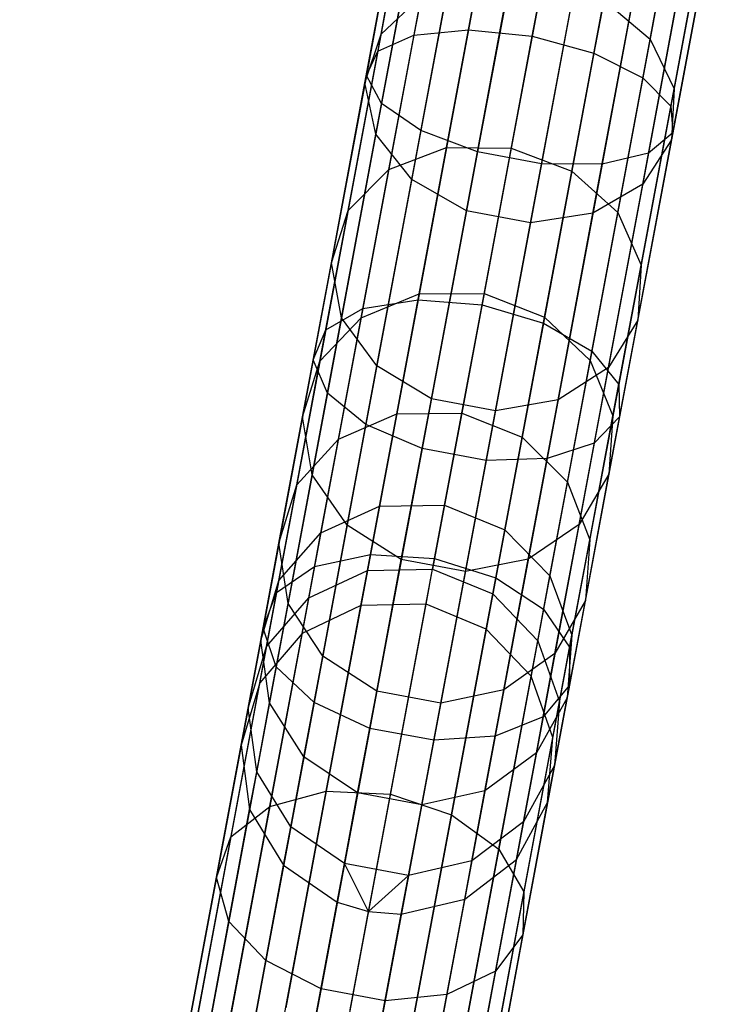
# Model space of a CAD drawing. Extents: x -189 to 189, y -189 to 189.
# Tile 54 of 256: x -35.59 to -31.07, y -179.25 to -172.96. Entities that reach past the tile are written whole.
import ezdxf

# ---------------------------------------------------------------- set-up
doc = ezdxf.new("R2010")
doc.units = 0
doc.header["$LTSCALE"] = 25.4
doc.layers.get('0').update_dxf_attribs({"linetype": 'CONTINUOUS'})

# ---------------------------------------------------------------- blocks, each defined once
blk = doc.blocks.new('CAMELEON-KENAI-C-12244_STL')
at = {"color": 0}
for p, q in [((-32.7339, -171.2395, -11.0766), (-33.0748, -173.063, -11.7724)), ((-32.7339, -171.2395, -11.0766), (-33.0748, -173.063, -11.7724)), ((-32.3897, -171.2286, -11.3095), (-32.7262, -173.029, -11.9966)), ((-32.3897, -171.2286, -11.3095), (-32.7262, -173.029, -11.9966)), ((-32.3201, -173.0699, -12.0759), (-31.985, -171.2776, -11.3919)), ((-32.3201, -173.0699, -12.0759), (-31.985, -171.2776, -11.3919)), ((-32.9584, -171.3085, -10.7333), (-33.3056, -173.166, -11.4422)), ((-32.9584, -171.3085, -10.7333), (-33.3056, -173.166, -11.4422)), ((-33.0241, -171.4236, -10.3392), (-33.3786, -173.3201, -11.0629)), ((-33.0241, -171.4236, -10.3392), (-33.3786, -173.3201, -11.0629)), ((-31.59, -171.3781, -11.3095), (-31.9266, -173.1785, -11.9966)), ((-31.59, -171.3781, -11.3095), (-31.9266, -173.1785, -11.9966)), ((-31.273, -171.5127, -11.0766), (-31.6138, -173.3361, -11.7724)), ((-31.273, -171.5127, -11.0766), (-31.6138, -173.3361, -11.7724)), ((-32.9198, -171.5649, -9.9623), (-33.2813, -173.4987, -10.7003)), ((-32.9198, -171.5649, -9.9623), (-33.2813, -173.4987, -10.7003)), ((-31.0886, -171.6581, -10.7333), (-31.4358, -173.5155, -11.4422)), ((-31.0886, -171.6581, -10.7333), (-31.4358, -173.5155, -11.4422)), ((-32.6635, -171.708, -9.6678), (-33.0304, -173.6709, -10.4169)), ((-32.6635, -171.708, -9.6678), (-33.0304, -173.6709, -10.4169)), ((-33.285, -173.0559, -151.731), (-33.0463, -171.7789, -153.2114)), ((-33.285, -173.0559, -151.731), (-33.0463, -171.7789, -153.2114)), ((-31.0689, -171.7891, -10.3392), (-31.4234, -173.6856, -11.0629)), ((-31.0689, -171.7891, -10.3392), (-31.4234, -173.6856, -11.0629)), ((-32.2995, -171.8282, -9.5066), (-32.6694, -173.807, -10.2618)), ((-32.2995, -171.8282, -9.5066), (-32.6694, -173.807, -10.2618)), ((-31.5678, -173.0898, -151.5073), (-31.3334, -171.8362, -152.9607)), ((-31.5678, -173.0898, -151.5073), (-31.3334, -171.8362, -152.9607)), ((-31.8907, -171.9046, -9.5066), (-32.2606, -173.8834, -10.2618)), ((-31.8907, -171.9046, -9.5066), (-32.2606, -173.8834, -10.2618)), ((-31.5079, -171.9241, -9.6678), (-31.8748, -173.8869, -10.4169)), ((-31.5079, -171.9241, -9.6678), (-31.8748, -173.8869, -10.4169)), ((-31.2172, -171.8832, -9.9623), (-31.5787, -173.817, -10.7003)), ((-31.2172, -171.8832, -9.9623), (-31.5787, -173.817, -10.7003)), ((-33.3873, -173.3664, -151.9879), (-33.1435, -172.0627, -153.4994)), ((-33.3873, -173.3664, -151.9879), (-33.1435, -172.0627, -153.4994)), ((-31.4153, -173.4054, -151.731), (-31.1766, -172.1284, -153.2114)), ((-31.4153, -173.4054, -151.731), (-31.1766, -172.1284, -153.2114)), ((-33.3179, -173.6947, -152.2335), (-33.0694, -172.3653, -153.7748)), ((-33.3179, -173.6947, -152.2335), (-33.0694, -172.3653, -153.7748)), ((-31.4321, -173.7319, -151.9879), (-31.1884, -172.4282, -153.4994)), ((-31.4321, -173.7319, -151.9879), (-31.1884, -172.4282, -153.4994)), ((-33.0889, -173.9839, -152.4255), (-32.8366, -172.6344, -153.99)), ((-33.0889, -173.9839, -152.4255), (-32.8366, -172.6344, -153.99)), ((-31.6153, -174.013, -152.2335), (-31.3668, -172.6836, -153.7748)), ((-31.6153, -174.013, -152.2335), (-31.3668, -172.6836, -153.7748)), ((-32.8668, -173.7808, -149.8019), (-32.6629, -172.6902, -151.3555)), ((-32.8668, -173.7808, -149.8019), (-32.6629, -172.6902, -151.3555)), ((-32.2506, -172.6983, -151.3018), (-32.4536, -173.784, -149.7553)), ((-32.2506, -172.6983, -151.3018), (-32.4536, -173.784, -149.7553)), ((-33.285, -173.0559, -151.731), (-33.0288, -172.8167, -151.5073)), ((-33.285, -173.0559, -151.731), (-33.0288, -172.8167, -151.5073)), ((-33.2352, -173.9212, -149.9339), (-33.0288, -172.8167, -151.5073)), ((-33.2352, -173.9212, -149.9339), (-33.0288, -172.8167, -151.5073)), ((-32.7398, -174.184, -152.5305), (-32.4855, -172.8236, -154.1077)), ((-32.7398, -174.184, -152.5305), (-32.4855, -172.8236, -154.1077)), ((-32.0671, -173.9303, -149.8019), (-31.8633, -172.8397, -151.3555)), ((-32.0671, -173.9303, -149.8019), (-31.8633, -172.8397, -151.3555)), ((-31.9333, -174.1999, -152.4255), (-31.6811, -172.8504, -153.99)), ((-31.9333, -174.1999, -152.4255), (-31.6811, -172.8504, -153.99)), ((-31.8633, -172.8397, -151.3555), (-31.5678, -173.0898, -151.5073)), ((-31.8633, -172.8397, -151.3555), (-31.5678, -173.0898, -151.5073)), ((-32.3311, -174.2604, -152.5305), (-32.0768, -172.9, -154.1077)), ((-32.3311, -174.2604, -152.5305), (-32.0768, -172.9, -154.1077)), ((-33.4953, -174.181, -150.1282), (-33.285, -173.0559, -151.731)), ((-33.4953, -174.181, -150.1282), (-33.285, -173.0559, -151.731)), ((-33.3873, -173.3664, -151.9879), (-33.285, -173.0559, -151.731)), ((-33.3873, -173.3664, -151.9879), (-33.285, -173.0559, -151.731)), ((-33.0748, -173.063, -11.7724), (-32.7262, -173.029, -11.9966)), ((-33.0748, -173.063, -11.7724), (-32.7262, -173.029, -11.9966)), ((-32.7262, -173.029, -11.9966), (-33.0481, -174.7509, -12.8675)), ((-32.7262, -173.029, -11.9966), (-33.0481, -174.7509, -12.8675)), ((-32.7262, -173.029, -11.9966), (-32.3201, -173.0699, -12.0759)), ((-32.7262, -173.029, -11.9966), (-32.3201, -173.0699, -12.0759)), ((-33.0748, -173.063, -11.7724), (-33.4008, -174.8069, -12.6545)), ((-33.0748, -173.063, -11.7724), (-33.4008, -174.8069, -12.6545)), ((-33.3056, -173.166, -11.4422), (-33.0748, -173.063, -11.7724)), ((-33.3056, -173.166, -11.4422), (-33.0748, -173.063, -11.7724)), ((-32.6405, -174.7839, -12.9429), (-32.3201, -173.0699, -12.0759)), ((-32.6405, -174.7839, -12.9429), (-32.3201, -173.0699, -12.0759)), ((-32.3201, -173.0699, -12.0759), (-31.9266, -173.1785, -11.9966)), ((-32.3201, -173.0699, -12.0759), (-31.9266, -173.1785, -11.9966)), ((-31.7743, -174.1944, -149.9339), (-31.5678, -173.0898, -151.5073)), ((-31.7743, -174.1944, -149.9339), (-31.5678, -173.0898, -151.5073)), ((-31.5678, -173.0898, -151.5073), (-31.4153, -173.4054, -151.731)), ((-31.5678, -173.0898, -151.5073), (-31.4153, -173.4054, -151.731)), ((-33.3056, -173.166, -11.4422), (-33.6376, -174.9423, -12.3407)), ((-33.3056, -173.166, -11.4422), (-33.6376, -174.9423, -12.3407)), ((-33.3786, -173.3201, -11.0629), (-33.3056, -173.166, -11.4422)), ((-33.3786, -173.3201, -11.0629), (-33.3056, -173.166, -11.4422)), ((-31.9266, -173.1785, -11.9966), (-32.2485, -174.9003, -12.8675)), ((-31.9266, -173.1785, -11.9966), (-32.2485, -174.9003, -12.8675)), ((-31.9266, -173.1785, -11.9966), (-31.6138, -173.3361, -11.7724)), ((-31.9266, -173.1785, -11.9966), (-31.6138, -173.3361, -11.7724)), ((-33.3786, -173.3201, -11.0629), (-33.7176, -175.1337, -11.9804)), ((-33.3786, -173.3201, -11.0629), (-33.7176, -175.1337, -11.9804)), ((-33.602, -174.5153, -150.3514), (-33.3873, -173.3664, -151.9879)), ((-33.602, -174.5153, -150.3514), (-33.3873, -173.3664, -151.9879)), ((-33.3179, -173.6947, -152.2335), (-33.3873, -173.3664, -151.9879)), ((-33.3179, -173.6947, -152.2335), (-33.3873, -173.3664, -151.9879)), ((-33.2813, -173.4987, -10.7003), (-33.3786, -173.3201, -11.0629)), ((-33.2813, -173.4987, -10.7003), (-33.3786, -173.3201, -11.0629)), ((-31.6138, -173.3361, -11.7724), (-31.9398, -175.08, -12.6545)), ((-31.6138, -173.3361, -11.7724), (-31.9398, -175.08, -12.6545)), ((-31.6138, -173.3361, -11.7724), (-31.4358, -173.5155, -11.4422)), ((-31.6138, -173.3361, -11.7724), (-31.4358, -173.5155, -11.4422)), ((-31.6256, -174.5305, -150.1282), (-31.4153, -173.4054, -151.731)), ((-31.6256, -174.5305, -150.1282), (-31.4153, -173.4054, -151.731)), ((-31.4153, -173.4054, -151.731), (-31.4321, -173.7319, -151.9879)), ((-31.4153, -173.4054, -151.731), (-31.4321, -173.7319, -151.9879)), ((-33.2813, -173.4987, -10.7003), (-33.627, -175.348, -11.6357)), ((-33.2813, -173.4987, -10.7003), (-33.627, -175.348, -11.6357)), ((-33.0304, -173.6709, -10.4169), (-33.2813, -173.4987, -10.7003)), ((-33.0304, -173.6709, -10.4169), (-33.2813, -173.4987, -10.7003)), ((-31.4358, -173.5155, -11.4422), (-31.7679, -175.2918, -12.3407)), ((-31.4358, -173.5155, -11.4422), (-31.7679, -175.2918, -12.3407)), ((-31.4358, -173.5155, -11.4422), (-31.4234, -173.6856, -11.0629)), ((-31.4358, -173.5155, -11.4422), (-31.4234, -173.6856, -11.0629)), ((-33.0304, -173.6709, -10.4169), (-33.3813, -175.5482, -11.3664)), ((-33.0304, -173.6709, -10.4169), (-33.3813, -175.5482, -11.3664)), ((-32.6694, -173.807, -10.2618), (-33.0304, -173.6709, -10.4169)), ((-32.6694, -173.807, -10.2618), (-33.0304, -173.6709, -10.4169)), ((-31.4234, -173.6856, -11.0629), (-31.7624, -175.4992, -11.9804)), ((-31.4234, -173.6856, -11.0629), (-31.7624, -175.4992, -11.9804)), ((-31.4234, -173.6856, -11.0629), (-31.5787, -173.817, -10.7003)), ((-31.4234, -173.6856, -11.0629), (-31.5787, -173.817, -10.7003)), ((-33.5369, -174.8661, -150.5649), (-33.3179, -173.6947, -152.2335)), ((-33.5369, -174.8661, -150.5649), (-33.3179, -173.6947, -152.2335)), ((-33.0889, -173.9839, -152.4255), (-33.3179, -173.6947, -152.2335)), ((-33.0889, -173.9839, -152.4255), (-33.3179, -173.6947, -152.2335)), ((-31.6468, -174.8807, -150.3514), (-31.4321, -173.7319, -151.9879)), ((-31.6468, -174.8807, -150.3514), (-31.4321, -173.7319, -151.9879)), ((-31.4321, -173.7319, -151.9879), (-31.6153, -174.013, -152.2335)), ((-31.4321, -173.7319, -151.9879), (-31.6153, -174.013, -152.2335)), ((-33.2352, -173.9212, -149.9339), (-32.8668, -173.7808, -149.8019)), ((-33.2352, -173.9212, -149.9339), (-32.8668, -173.7808, -149.8019)), ((-33.0411, -174.7134, -148.1453), (-32.8668, -173.7808, -149.8019)), ((-33.0411, -174.7134, -148.1453), (-32.8668, -173.7808, -149.8019)), ((-32.6694, -173.807, -10.2618), (-33.0232, -175.6995, -11.2191)), ((-32.6694, -173.807, -10.2618), (-33.0232, -175.6995, -11.2191)), ((-32.8668, -173.7808, -149.8019), (-32.4536, -173.784, -149.7553)), ((-32.8668, -173.7808, -149.8019), (-32.4536, -173.784, -149.7553)), ((-32.2606, -173.8834, -10.2618), (-32.6694, -173.807, -10.2618)), ((-32.2606, -173.8834, -10.2618), (-32.6694, -173.807, -10.2618)), ((-32.4536, -173.784, -149.7553), (-32.6271, -174.7124, -148.1061)), ((-32.4536, -173.784, -149.7553), (-32.6271, -174.7124, -148.1061)), ((-32.4536, -173.784, -149.7553), (-32.0671, -173.9303, -149.8019)), ((-32.4536, -173.784, -149.7553), (-32.0671, -173.9303, -149.8019)), ((-31.5787, -173.817, -10.7003), (-31.9244, -175.6663, -11.6357)), ((-31.5787, -173.817, -10.7003), (-31.9244, -175.6663, -11.6357)), ((-31.5787, -173.817, -10.7003), (-31.8748, -173.8869, -10.4169)), ((-31.5787, -173.817, -10.7003), (-31.8748, -173.8869, -10.4169)), ((-33.4953, -174.181, -150.1282), (-33.2352, -173.9212, -149.9339)), ((-33.4953, -174.181, -150.1282), (-33.2352, -173.9212, -149.9339)), ((-33.4118, -174.8658, -148.256), (-33.2352, -173.9212, -149.9339)), ((-33.4118, -174.8658, -148.256), (-33.2352, -173.9212, -149.9339)), ((-32.2606, -173.8834, -10.2618), (-32.6144, -175.7759, -11.2191)), ((-32.2606, -173.8834, -10.2618), (-32.6144, -175.7759, -11.2191)), ((-31.8748, -173.8869, -10.4169), (-32.2606, -173.8834, -10.2618)), ((-31.8748, -173.8869, -10.4169), (-32.2606, -173.8834, -10.2618)), ((-32.2415, -174.8629, -148.1453), (-32.0671, -173.9303, -149.8019)), ((-32.2415, -174.8629, -148.1453), (-32.0671, -173.9303, -149.8019)), ((-31.8748, -173.8869, -10.4169), (-32.2258, -175.7642, -11.3664)), ((-31.8748, -173.8869, -10.4169), (-32.2258, -175.7642, -11.3664)), ((-32.0671, -173.9303, -149.8019), (-31.7743, -174.1944, -149.9339)), ((-32.0671, -173.9303, -149.8019), (-31.7743, -174.1944, -149.9339)), ((-33.3112, -175.1729, -150.7317), (-33.0889, -173.9839, -152.4255)), ((-33.3112, -175.1729, -150.7317), (-33.0889, -173.9839, -152.4255)), ((-32.7398, -174.184, -152.5305), (-33.0889, -173.9839, -152.4255)), ((-32.7398, -174.184, -152.5305), (-33.0889, -173.9839, -152.4255)), ((-31.6153, -174.013, -152.2335), (-31.9333, -174.1999, -152.4255)), ((-31.6153, -174.013, -152.2335), (-31.9333, -174.1999, -152.4255)), ((-31.8343, -175.1844, -150.5649), (-31.6153, -174.013, -152.2335)), ((-31.8343, -175.1844, -150.5649), (-31.6153, -174.013, -152.2335)), ((-33.6752, -175.1432, -148.4191), (-33.4953, -174.181, -150.1282)), ((-33.6752, -175.1432, -148.4191), (-33.4953, -174.181, -150.1282)), ((-33.602, -174.5153, -150.3514), (-33.4953, -174.181, -150.1282)), ((-33.602, -174.5153, -150.3514), (-33.4953, -174.181, -150.1282)), ((-32.9639, -175.3827, -150.823), (-32.7398, -174.184, -152.5305)), ((-32.9639, -175.3827, -150.823), (-32.7398, -174.184, -152.5305)), ((-32.3311, -174.2604, -152.5305), (-32.7398, -174.184, -152.5305)), ((-32.3311, -174.2604, -152.5305), (-32.7398, -174.184, -152.5305)), ((-31.9333, -174.1999, -152.4255), (-32.3311, -174.2604, -152.5305)), ((-31.9333, -174.1999, -152.4255), (-32.3311, -174.2604, -152.5305)), ((-32.1556, -175.389, -150.7317), (-31.9333, -174.1999, -152.4255)), ((-32.1556, -175.389, -150.7317), (-31.9333, -174.1999, -152.4255)), ((-31.9508, -175.1389, -148.256), (-31.7743, -174.1944, -149.9339)), ((-31.9508, -175.1389, -148.256), (-31.7743, -174.1944, -149.9339)), ((-31.7743, -174.1944, -149.9339), (-31.6256, -174.5305, -150.1282)), ((-31.7743, -174.1944, -149.9339), (-31.6256, -174.5305, -150.1282)), ((-32.5552, -175.4591, -150.823), (-32.3311, -174.2604, -152.5305)), ((-32.5552, -175.4591, -150.823), (-32.3311, -174.2604, -152.5305)), ((-33.7856, -175.4976, -148.6064), (-33.602, -174.5153, -150.3514)), ((-33.7856, -175.4976, -148.6064), (-33.602, -174.5153, -150.3514)), ((-33.5369, -174.8661, -150.5649), (-33.602, -174.5153, -150.3514)), ((-33.5369, -174.8661, -150.5649), (-33.602, -174.5153, -150.3514)), ((-31.8054, -175.4927, -148.4191), (-31.6256, -174.5305, -150.1282)), ((-31.8054, -175.4927, -148.4191), (-31.6256, -174.5305, -150.1282)), ((-31.6256, -174.5305, -150.1282), (-31.6468, -174.8807, -150.3514)), ((-31.6256, -174.5305, -150.1282), (-31.6468, -174.8807, -150.3514)), ((-33.4118, -174.8658, -148.256), (-33.0411, -174.7134, -148.1453)), ((-33.4118, -174.8658, -148.256), (-33.0411, -174.7134, -148.1453)), ((-33.4008, -174.8069, -12.6545), (-33.0481, -174.7509, -12.8675)), ((-33.4008, -174.8069, -12.6545), (-33.0481, -174.7509, -12.8675)), ((-33.0481, -174.7509, -12.8675), (-33.3519, -176.376, -13.9132)), ((-33.0481, -174.7509, -12.8675), (-33.3519, -176.376, -13.9132)), ((-33.1841, -175.4787, -146.4021), (-33.0411, -174.7134, -148.1453)), ((-33.1841, -175.4787, -146.4021), (-33.0411, -174.7134, -148.1453)), ((-33.0481, -174.7509, -12.8675), (-32.6405, -174.7839, -12.9429)), ((-33.0481, -174.7509, -12.8675), (-32.6405, -174.7839, -12.9429)), ((-33.0411, -174.7134, -148.1453), (-32.6271, -174.7124, -148.1061)), ((-33.0411, -174.7134, -148.1453), (-32.6271, -174.7124, -148.1061)), ((-32.6271, -174.7124, -148.1061), (-32.7695, -175.4742, -146.3709)), ((-32.6271, -174.7124, -148.1061), (-32.7695, -175.4742, -146.3709)), ((-32.6271, -174.7124, -148.1061), (-32.2415, -174.8629, -148.1453)), ((-32.6271, -174.7124, -148.1061), (-32.2415, -174.8629, -148.1453)), ((-33.4008, -174.8069, -12.6545), (-33.7085, -176.4529, -13.7136)), ((-33.4008, -174.8069, -12.6545), (-33.7085, -176.4529, -13.7136)), ((-33.6376, -174.9423, -12.3407), (-33.4008, -174.8069, -12.6545)), ((-33.6376, -174.9423, -12.3407), (-33.4008, -174.8069, -12.6545)), ((-32.9429, -176.4017, -13.9838), (-32.6405, -174.7839, -12.9429)), ((-32.9429, -176.4017, -13.9838), (-32.6405, -174.7839, -12.9429)), ((-32.6405, -174.7839, -12.9429), (-32.2485, -174.9003, -12.8675)), ((-32.6405, -174.7839, -12.9429), (-32.2485, -174.9003, -12.8675)), ((-33.7241, -175.8678, -148.7856), (-33.5369, -174.8661, -150.5649)), ((-33.7241, -175.8678, -148.7856), (-33.5369, -174.8661, -150.5649)), ((-33.6752, -175.1432, -148.4191), (-33.4118, -174.8658, -148.256)), ((-33.6752, -175.1432, -148.4191), (-33.4118, -174.8658, -148.256)), ((-33.5567, -175.6409, -146.4905), (-33.4118, -174.8658, -148.256)), ((-33.5567, -175.6409, -146.4905), (-33.4118, -174.8658, -148.256)), ((-33.3112, -175.1729, -150.7317), (-33.5369, -174.8661, -150.5649)), ((-33.3112, -175.1729, -150.7317), (-33.5369, -174.8661, -150.5649)), ((-32.3845, -175.6282, -146.4021), (-32.2415, -174.8629, -148.1453)), ((-32.3845, -175.6282, -146.4021), (-32.2415, -174.8629, -148.1453)), ((-32.2415, -174.8629, -148.1453), (-31.9508, -175.1389, -148.256)), ((-32.2415, -174.8629, -148.1453), (-31.9508, -175.1389, -148.256)), ((-31.6468, -174.8807, -150.3514), (-31.8343, -175.1844, -150.5649)), ((-31.6468, -174.8807, -150.3514), (-31.8343, -175.1844, -150.5649)), ((-31.8305, -175.8631, -148.6064), (-31.6468, -174.8807, -150.3514)), ((-31.8305, -175.8631, -148.6064), (-31.6468, -174.8807, -150.3514)), ((-33.6376, -174.9423, -12.3407), (-33.951, -176.6189, -13.4195)), ((-33.6376, -174.9423, -12.3407), (-33.951, -176.6189, -13.4195)), ((-33.7176, -175.1337, -11.9804), (-33.6376, -174.9423, -12.3407)), ((-33.7176, -175.1337, -11.9804), (-33.6376, -174.9423, -12.3407)), ((-32.2485, -174.9003, -12.8675), (-32.5523, -176.5255, -13.9132)), ((-32.2485, -174.9003, -12.8675), (-32.5523, -176.5255, -13.9132)), ((-32.2485, -174.9003, -12.8675), (-31.9398, -175.08, -12.6545)), ((-32.2485, -174.9003, -12.8675), (-31.9398, -175.08, -12.6545)), ((-33.7176, -175.1337, -11.9804), (-34.0376, -176.8456, -13.0818)), ((-33.7176, -175.1337, -11.9804), (-34.0376, -176.8456, -13.0818)), ((-33.627, -175.348, -11.6357), (-33.7176, -175.1337, -11.9804)), ((-33.627, -175.348, -11.6357), (-33.7176, -175.1337, -11.9804)), ((-31.9398, -175.08, -12.6545), (-32.2475, -176.726, -13.7136)), ((-31.9398, -175.08, -12.6545), (-32.2475, -176.726, -13.7136)), ((-31.9398, -175.08, -12.6545), (-31.7679, -175.2918, -12.3407)), ((-31.9398, -175.08, -12.6545), (-31.7679, -175.2918, -12.3407)), ((-33.8228, -175.9327, -146.6207), (-33.6752, -175.1432, -148.4191)), ((-33.8228, -175.9327, -146.6207), (-33.6752, -175.1432, -148.4191)), ((-33.7856, -175.4976, -148.6064), (-33.6752, -175.1432, -148.4191)), ((-33.7856, -175.4976, -148.6064), (-33.6752, -175.1432, -148.4191)), ((-33.5012, -176.1897, -148.9255), (-33.3112, -175.1729, -150.7317)), ((-33.5012, -176.1897, -148.9255), (-33.3112, -175.1729, -150.7317)), ((-32.9639, -175.3827, -150.823), (-33.3112, -175.1729, -150.7317)), ((-32.9639, -175.3827, -150.823), (-33.3112, -175.1729, -150.7317)), ((-31.8343, -175.1844, -150.5649), (-32.1556, -175.389, -150.7317)), ((-31.8343, -175.1844, -150.5649), (-32.1556, -175.389, -150.7317)), ((-32.0957, -175.914, -146.4905), (-31.9508, -175.1389, -148.256)), ((-32.0957, -175.914, -146.4905), (-31.9508, -175.1389, -148.256)), ((-32.0216, -176.1861, -148.7856), (-31.8343, -175.1844, -150.5649)), ((-32.0216, -176.1861, -148.7856), (-31.8343, -175.1844, -150.5649)), ((-31.9508, -175.1389, -148.256), (-31.8054, -175.4927, -148.4191)), ((-31.9508, -175.1389, -148.256), (-31.8054, -175.4927, -148.4191)), ((-31.7679, -175.2918, -12.3407), (-32.0813, -176.9685, -13.4195)), ((-31.7679, -175.2918, -12.3407), (-32.0813, -176.9685, -13.4195)), ((-31.7679, -175.2918, -12.3407), (-31.7624, -175.4992, -11.9804)), ((-31.7679, -175.2918, -12.3407), (-31.7624, -175.4992, -11.9804)), ((-33.627, -175.348, -11.6357), (-33.9533, -177.0935, -12.7588)), ((-33.627, -175.348, -11.6357), (-33.9533, -177.0935, -12.7588)), ((-33.3813, -175.5482, -11.3664), (-33.627, -175.348, -11.6357)), ((-33.3813, -175.5482, -11.3664), (-33.627, -175.348, -11.6357)), ((-33.1555, -176.4078, -149.0021), (-32.9639, -175.3827, -150.823)), ((-33.1555, -176.4078, -149.0021), (-32.9639, -175.3827, -150.823)), ((-32.5552, -175.4591, -150.823), (-32.9639, -175.3827, -150.823)), ((-32.5552, -175.4591, -150.823), (-32.9639, -175.3827, -150.823)), ((-32.1556, -175.389, -150.7317), (-32.5552, -175.4591, -150.823)), ((-32.1556, -175.389, -150.7317), (-32.5552, -175.4591, -150.823)), ((-32.3457, -176.4057, -148.9255), (-32.1556, -175.389, -150.7317)), ((-32.3457, -176.4057, -148.9255), (-32.1556, -175.389, -150.7317)), ((-33.9363, -176.3037, -146.7703), (-33.7856, -175.4976, -148.6064)), ((-33.9363, -176.3037, -146.7703), (-33.7856, -175.4976, -148.6064)), ((-33.7241, -175.8678, -148.7856), (-33.7856, -175.4976, -148.6064)), ((-33.7241, -175.8678, -148.7856), (-33.7856, -175.4976, -148.6064)), ((-33.5567, -175.6409, -146.4905), (-33.1841, -175.4787, -146.4021)), ((-33.5567, -175.6409, -146.4905), (-33.1841, -175.4787, -146.4021)), ((-33.2945, -176.069, -144.5899), (-33.1841, -175.4787, -146.4021)), ((-33.2945, -176.069, -144.5899), (-33.1841, -175.4787, -146.4021)), ((-33.1841, -175.4787, -146.4021), (-32.7695, -175.4742, -146.3709)), ((-33.1841, -175.4787, -146.4021), (-32.7695, -175.4742, -146.3709)), ((-32.7695, -175.4742, -146.3709), (-32.8794, -176.0618, -144.5669)), ((-32.7695, -175.4742, -146.3709), (-32.8794, -176.0618, -144.5669)), ((-32.7695, -175.4742, -146.3709), (-32.3845, -175.6282, -146.4021)), ((-32.7695, -175.4742, -146.3709), (-32.3845, -175.6282, -146.4021)), ((-32.7468, -176.4842, -149.0021), (-32.5552, -175.4591, -150.823)), ((-32.7468, -176.4842, -149.0021), (-32.5552, -175.4591, -150.823)), ((-31.7624, -175.4992, -11.9804), (-32.0824, -177.2111, -13.0818)), ((-31.7624, -175.4992, -11.9804), (-32.0824, -177.2111, -13.0818)), ((-31.953, -176.2822, -146.6207), (-31.8054, -175.4927, -148.4191)), ((-31.953, -176.2822, -146.6207), (-31.8054, -175.4927, -148.4191)), ((-31.7624, -175.4992, -11.9804), (-31.9244, -175.6663, -11.6357)), ((-31.7624, -175.4992, -11.9804), (-31.9244, -175.6663, -11.6357)), ((-31.8054, -175.4927, -148.4191), (-31.8305, -175.8631, -148.6064)), ((-31.8054, -175.4927, -148.4191), (-31.8305, -175.8631, -148.6064)), ((-33.3813, -175.5482, -11.3664), (-33.7125, -177.32, -12.5065)), ((-33.3813, -175.5482, -11.3664), (-33.7125, -177.32, -12.5065)), ((-33.0232, -175.6995, -11.2191), (-33.3813, -175.5482, -11.3664)), ((-33.0232, -175.6995, -11.2191), (-33.3813, -175.5482, -11.3664)), ((-32.4949, -176.2185, -144.5899), (-32.3845, -175.6282, -146.4021)), ((-32.4949, -176.2185, -144.5899), (-32.3845, -175.6282, -146.4021)), ((-32.3845, -175.6282, -146.4021), (-32.0957, -175.914, -146.4905)), ((-32.3845, -175.6282, -146.4021), (-32.0957, -175.914, -146.4905)), ((-33.8228, -175.9327, -146.6207), (-33.5567, -175.6409, -146.4905)), ((-33.8228, -175.9327, -146.6207), (-33.5567, -175.6409, -146.4905)), ((-33.6684, -176.2387, -144.6551), (-33.5567, -175.6409, -146.4905)), ((-33.6684, -176.2387, -144.6551), (-33.5567, -175.6409, -146.4905)), ((-33.0232, -175.6995, -11.2191), (-33.3571, -177.4857, -12.3684)), ((-33.0232, -175.6995, -11.2191), (-33.3571, -177.4857, -12.3684)), ((-32.6144, -175.7759, -11.2191), (-33.0232, -175.6995, -11.2191)), ((-32.6144, -175.7759, -11.2191), (-33.0232, -175.6995, -11.2191)), ((-31.9244, -175.6663, -11.6357), (-32.2507, -177.4118, -12.7588)), ((-31.9244, -175.6663, -11.6357), (-32.2507, -177.4118, -12.7588)), ((-31.9244, -175.6663, -11.6357), (-32.2258, -175.7642, -11.3664)), ((-31.9244, -175.6663, -11.6357), (-32.2258, -175.7642, -11.3664)), ((-32.6144, -175.7759, -11.2191), (-32.9483, -177.5621, -12.3684)), ((-32.6144, -175.7759, -11.2191), (-32.9483, -177.5621, -12.3684)), ((-32.2258, -175.7642, -11.3664), (-32.6144, -175.7759, -11.2191)), ((-32.2258, -175.7642, -11.3664), (-32.6144, -175.7759, -11.2191)), ((-32.2258, -175.7642, -11.3664), (-32.557, -177.536, -12.5065)), ((-32.2258, -175.7642, -11.3664), (-32.557, -177.536, -12.5065)), ((-33.8778, -176.6897, -146.9133), (-33.7241, -175.8678, -148.7856)), ((-33.8778, -176.6897, -146.9133), (-33.7241, -175.8678, -148.7856)), ((-33.5012, -176.1897, -148.9255), (-33.7241, -175.8678, -148.7856)), ((-33.5012, -176.1897, -148.9255), (-33.7241, -175.8678, -148.7856)), ((-31.8305, -175.8631, -148.6064), (-32.0216, -176.1861, -148.7856)), ((-31.8305, -175.8631, -148.6064), (-32.0216, -176.1861, -148.7856)), ((-31.9812, -176.6692, -146.7703), (-31.8305, -175.8631, -148.6064)), ((-31.9812, -176.6692, -146.7703), (-31.8305, -175.8631, -148.6064)), ((-33.9366, -176.5417, -144.7511), (-33.8228, -175.9327, -146.6207)), ((-33.9366, -176.5417, -144.7511), (-33.8228, -175.9327, -146.6207)), ((-33.9363, -176.3037, -146.7703), (-33.8228, -175.9327, -146.6207)), ((-33.9363, -176.3037, -146.7703), (-33.8228, -175.9327, -146.6207)), ((-32.2075, -176.5118, -144.6551), (-32.0957, -175.914, -146.4905)), ((-32.2075, -176.5118, -144.6551), (-32.0957, -175.914, -146.4905)), ((-32.0957, -175.914, -146.4905), (-31.953, -176.2822, -146.6207)), ((-32.0957, -175.914, -146.4905), (-31.953, -176.2822, -146.6207)), ((-33.6684, -176.2387, -144.6551), (-33.2945, -176.069, -144.5899)), ((-33.6684, -176.2387, -144.6551), (-33.2945, -176.069, -144.5899)), ((-33.371, -176.4783, -142.7268), (-33.2945, -176.069, -144.5899)), ((-33.371, -176.4783, -142.7268), (-33.2945, -176.069, -144.5899)), ((-33.2945, -176.069, -144.5899), (-32.8794, -176.0618, -144.5669)), ((-33.2945, -176.069, -144.5899), (-32.8794, -176.0618, -144.5669)), ((-32.8794, -176.0618, -144.5669), (-32.9555, -176.4693, -142.7122)), ((-32.8794, -176.0618, -144.5669), (-32.9555, -176.4693, -142.7122)), ((-32.8794, -176.0618, -144.5669), (-32.4949, -176.2185, -144.5899)), ((-32.8794, -176.0618, -144.5669), (-32.4949, -176.2185, -144.5899)), ((-33.6572, -177.0241, -147.0251), (-33.5012, -176.1897, -148.9255)), ((-33.6572, -177.0241, -147.0251), (-33.5012, -176.1897, -148.9255)), ((-33.1555, -176.4078, -149.0021), (-33.5012, -176.1897, -148.9255)), ((-33.1555, -176.4078, -149.0021), (-33.5012, -176.1897, -148.9255)), ((-32.0216, -176.1861, -148.7856), (-32.3457, -176.4057, -148.9255)), ((-32.0216, -176.1861, -148.7856), (-32.3457, -176.4057, -148.9255)), ((-32.1752, -177.008, -146.9133), (-32.0216, -176.1861, -148.7856)), ((-32.1752, -177.008, -146.9133), (-32.0216, -176.1861, -148.7856)), ((-33.9366, -176.5417, -144.7511), (-33.6684, -176.2387, -144.6551)), ((-33.9366, -176.5417, -144.7511), (-33.6684, -176.2387, -144.6551)), ((-33.746, -176.6533, -142.7681), (-33.6684, -176.2387, -144.6551)), ((-33.746, -176.6533, -142.7681), (-33.6684, -176.2387, -144.6551)), ((-32.5714, -176.6278, -142.7268), (-32.4949, -176.2185, -144.5899)), ((-32.5714, -176.6278, -142.7268), (-32.4949, -176.2185, -144.5899)), ((-32.4949, -176.2185, -144.5899), (-32.2075, -176.5118, -144.6551)), ((-32.4949, -176.2185, -144.5899), (-32.2075, -176.5118, -144.6551)), ((-34.0526, -176.9255, -144.8614), (-33.9363, -176.3037, -146.7703)), ((-34.0526, -176.9255, -144.8614), (-33.9363, -176.3037, -146.7703)), ((-33.8778, -176.6897, -146.9133), (-33.9363, -176.3037, -146.7703)), ((-33.8778, -176.6897, -146.9133), (-33.9363, -176.3037, -146.7703)), ((-32.0669, -176.8912, -144.7511), (-31.953, -176.2822, -146.6207)), ((-32.0669, -176.8912, -144.7511), (-31.953, -176.2822, -146.6207)), ((-31.953, -176.2822, -146.6207), (-31.9812, -176.6692, -146.7703)), ((-31.953, -176.2822, -146.6207), (-31.9812, -176.6692, -146.7703)), ((-33.7085, -176.4529, -13.7136), (-33.3519, -176.376, -13.9132)), ((-33.7085, -176.4529, -13.7136), (-33.3519, -176.376, -13.9132)), ((-33.3519, -176.376, -13.9132), (-33.6344, -177.8874, -15.1226)), ((-33.3519, -176.376, -13.9132), (-33.6344, -177.8874, -15.1226)), ((-33.3519, -176.376, -13.9132), (-32.9429, -176.4017, -13.9838)), ((-33.3519, -176.376, -13.9132), (-32.9429, -176.4017, -13.9838)), ((-33.7085, -176.4529, -13.7136), (-33.9946, -177.9836, -14.9385)), ((-33.7085, -176.4529, -13.7136), (-33.9946, -177.9836, -14.9385)), ((-33.951, -176.6189, -13.4195), (-33.7085, -176.4529, -13.7136)), ((-33.951, -176.6189, -13.4195), (-33.7085, -176.4529, -13.7136)), ((-33.3128, -177.2489, -147.0862), (-33.1555, -176.4078, -149.0021)), ((-33.3128, -177.2489, -147.0862), (-33.1555, -176.4078, -149.0021)), ((-33.2242, -177.9063, -15.1878), (-32.9429, -176.4017, -13.9838)), ((-33.2242, -177.9063, -15.1878), (-32.9429, -176.4017, -13.9838)), ((-32.7468, -176.4842, -149.0021), (-33.1555, -176.4078, -149.0021)), ((-32.7468, -176.4842, -149.0021), (-33.1555, -176.4078, -149.0021)), ((-32.9429, -176.4017, -13.9838), (-32.5523, -176.5255, -13.9132)), ((-32.9429, -176.4017, -13.9838), (-32.5523, -176.5255, -13.9132)), ((-32.3457, -176.4057, -148.9255), (-32.7468, -176.4842, -149.0021)), ((-32.3457, -176.4057, -148.9255), (-32.7468, -176.4842, -149.0021)), ((-32.5017, -177.2401, -147.0251), (-32.3457, -176.4057, -148.9255)), ((-32.5017, -177.2401, -147.0251), (-32.3457, -176.4057, -148.9255)), ((-33.746, -176.6533, -142.7681), (-33.371, -176.4783, -142.7268)), ((-33.746, -176.6533, -142.7681), (-33.371, -176.4783, -142.7268)), ((-33.4129, -176.7027, -140.8314), (-33.371, -176.4783, -142.7268)), ((-33.4129, -176.7027, -140.8314), (-33.371, -176.4783, -142.7268)), ((-33.371, -176.4783, -142.7268), (-32.9555, -176.4693, -142.7122)), ((-33.371, -176.4783, -142.7268), (-32.9555, -176.4693, -142.7122)), ((-32.9973, -176.6927, -140.8254), (-32.9555, -176.4693, -142.7122)), ((-32.9973, -176.6927, -140.8254), (-32.9555, -176.4693, -142.7122)), ((-32.9555, -176.4693, -142.7122), (-32.5714, -176.6278, -142.7268)), ((-32.9555, -176.4693, -142.7122), (-32.5714, -176.6278, -142.7268)), ((-32.904, -177.3253, -147.0862), (-32.7468, -176.4842, -149.0021)), ((-32.904, -177.3253, -147.0862), (-32.7468, -176.4842, -149.0021)), ((-32.285, -176.9264, -142.7681), (-32.2075, -176.5118, -144.6551)), ((-32.285, -176.9264, -142.7681), (-32.2075, -176.5118, -144.6551)), ((-32.2075, -176.5118, -144.6551), (-32.0669, -176.8912, -144.7511)), ((-32.2075, -176.5118, -144.6551), (-32.0669, -176.8912, -144.7511)), ((-34.0526, -176.9255, -144.8614), (-33.9366, -176.5417, -144.7511)), ((-34.0526, -176.9255, -144.8614), (-33.9366, -176.5417, -144.7511)), ((-34.0155, -176.964, -142.829), (-33.9366, -176.5417, -144.7511)), ((-34.0155, -176.964, -142.829), (-33.9366, -176.5417, -144.7511)), ((-32.5523, -176.5255, -13.9132), (-32.8348, -178.0369, -15.1226)), ((-32.5523, -176.5255, -13.9132), (-32.8348, -178.0369, -15.1226)), ((-32.5523, -176.5255, -13.9132), (-32.2475, -176.726, -13.7136)), ((-32.5523, -176.5255, -13.9132), (-32.2475, -176.726, -13.7136)), ((-33.951, -176.6189, -13.4195), (-34.2425, -178.1782, -14.6672)), ((-33.951, -176.6189, -13.4195), (-34.2425, -178.1782, -14.6672)), ((-34.0376, -176.8456, -13.0818), (-33.951, -176.6189, -13.4195)), ((-34.0376, -176.8456, -13.0818), (-33.951, -176.6189, -13.4195)), ((-32.6133, -176.8522, -140.8314), (-32.5714, -176.6278, -142.7268)), ((-32.6133, -176.8522, -140.8314), (-32.5714, -176.6278, -142.7268)), ((-32.5714, -176.6278, -142.7268), (-32.285, -176.9264, -142.7681)), ((-32.5714, -176.6278, -142.7268), (-32.285, -176.9264, -142.7681)), ((-34.8263, -184.2637, -30.8314), (-33.4129, -176.7027, -140.8314)), ((-34.8263, -184.2637, -30.8314), (-33.4129, -176.7027, -140.8314)), ((-34.4107, -184.2536, -30.8254), (-32.9973, -176.6927, -140.8254)), ((-34.4107, -184.2536, -30.8254), (-32.9973, -176.6927, -140.8254)), ((-34.0155, -176.964, -142.829), (-33.746, -176.6533, -142.7681)), ((-34.0155, -176.964, -142.829), (-33.746, -176.6533, -142.7681)), ((-33.9963, -177.3237, -144.9669), (-33.8778, -176.6897, -146.9133)), ((-33.9963, -177.3237, -144.9669), (-33.8778, -176.6897, -146.9133)), ((-33.6572, -177.0241, -147.0251), (-33.8778, -176.6897, -146.9133)), ((-33.6572, -177.0241, -147.0251), (-33.8778, -176.6897, -146.9133)), ((-33.7884, -176.8806, -140.8484), (-33.746, -176.6533, -142.7681)), ((-33.7884, -176.8806, -140.8484), (-33.746, -176.6533, -142.7681)), ((-33.4129, -176.7027, -140.8314), (-33.7884, -176.8806, -140.8484)), ((-33.4129, -176.7027, -140.8314), (-33.7884, -176.8806, -140.8484)), ((-32.9973, -176.6927, -140.8254), (-33.4129, -176.7027, -140.8314)), ((-32.9973, -176.6927, -140.8254), (-33.4129, -176.7027, -140.8314)), ((-32.6133, -176.8522, -140.8314), (-32.9973, -176.6927, -140.8254)), ((-32.6133, -176.8522, -140.8314), (-32.9973, -176.6927, -140.8254)), ((-31.9812, -176.6692, -146.7703), (-32.1752, -177.008, -146.9133)), ((-31.9812, -176.6692, -146.7703), (-32.1752, -177.008, -146.9133)), ((-32.0974, -177.291, -144.8614), (-31.9812, -176.6692, -146.7703)), ((-32.0974, -177.291, -144.8614), (-31.9812, -176.6692, -146.7703)), ((-32.2475, -176.726, -13.7136), (-32.5336, -178.2567, -14.9385)), ((-32.2475, -176.726, -13.7136), (-32.5336, -178.2567, -14.9385)), ((-32.2475, -176.726, -13.7136), (-32.0813, -176.9685, -13.4195)), ((-32.2475, -176.726, -13.7136), (-32.0813, -176.9685, -13.4195)), ((-35.2018, -184.4415, -30.8485), (-33.7884, -176.8806, -140.8484)), ((-35.2018, -184.4415, -30.8485), (-33.7884, -176.8806, -140.8484)), ((-34.0376, -176.8456, -13.0818), (-34.3352, -178.4376, -14.3557)), ((-34.0376, -176.8456, -13.0818), (-34.3352, -178.4376, -14.3557)), ((-33.7884, -176.8806, -140.8484), (-34.0588, -177.1955, -140.8736)), ((-33.7884, -176.8806, -140.8484), (-34.0588, -177.1955, -140.8736)), ((-33.9533, -177.0935, -12.7588), (-34.0376, -176.8456, -13.0818)), ((-33.9533, -177.0935, -12.7588), (-34.0376, -176.8456, -13.0818)), ((-34.0267, -184.4132, -30.8314), (-32.6133, -176.8522, -140.8314)), ((-34.0267, -184.4132, -30.8314), (-32.6133, -176.8522, -140.8314)), ((-32.3274, -177.1537, -140.8484), (-32.6133, -176.8522, -140.8314)), ((-32.3274, -177.1537, -140.8484), (-32.6133, -176.8522, -140.8314)), ((-32.1458, -177.3135, -142.829), (-32.0669, -176.8912, -144.7511)), ((-32.1458, -177.3135, -142.829), (-32.0669, -176.8912, -144.7511)), ((-32.0669, -176.8912, -144.7511), (-32.0974, -177.291, -144.8614)), ((-32.0669, -176.8912, -144.7511), (-32.0974, -177.291, -144.8614)), ((-34.1332, -177.3567, -142.8989), (-34.0526, -176.9255, -144.8614)), ((-34.1332, -177.3567, -142.8989), (-34.0526, -176.9255, -144.8614)), ((-33.9963, -177.3237, -144.9669), (-34.0526, -176.9255, -144.8614)), ((-33.9963, -177.3237, -144.9669), (-34.0526, -176.9255, -144.8614)), ((-32.3274, -177.1537, -140.8484), (-32.285, -176.9264, -142.7681)), ((-32.3274, -177.1537, -140.8484), (-32.285, -176.9264, -142.7681)), ((-32.285, -176.9264, -142.7681), (-32.1458, -177.3135, -142.829)), ((-32.285, -176.9264, -142.7681), (-32.1458, -177.3135, -142.829)), ((-34.1332, -177.3567, -142.8989), (-34.0155, -176.964, -142.829)), ((-34.1332, -177.3567, -142.8989), (-34.0155, -176.964, -142.829)), ((-34.0588, -177.1955, -140.8736), (-34.0155, -176.964, -142.829)), ((-34.0588, -177.1955, -140.8736), (-34.0155, -176.964, -142.829)), ((-32.1752, -177.008, -146.9133), (-32.5017, -177.2401, -147.0251)), ((-32.1752, -177.008, -146.9133), (-32.5017, -177.2401, -147.0251)), ((-32.0813, -176.9685, -13.4195), (-32.3728, -178.5277, -14.6672)), ((-32.0813, -176.9685, -13.4195), (-32.3728, -178.5277, -14.6672)), ((-32.2937, -177.642, -144.9669), (-32.1752, -177.008, -146.9133)), ((-32.2937, -177.642, -144.9669), (-32.1752, -177.008, -146.9133)), ((-32.0813, -176.9685, -13.4195), (-32.0824, -177.2111, -13.0818)), ((-32.0813, -176.9685, -13.4195), (-32.0824, -177.2111, -13.0818)), ((-33.7775, -177.6676, -145.0493), (-33.6572, -177.0241, -147.0251)), ((-33.7775, -177.6676, -145.0493), (-33.6572, -177.0241, -147.0251)), ((-33.3128, -177.2489, -147.0862), (-33.6572, -177.0241, -147.0251)), ((-33.3128, -177.2489, -147.0862), (-33.6572, -177.0241, -147.0251)), ((-33.9533, -177.0935, -12.7588), (-34.2567, -178.7169, -14.0578)), ((-33.9533, -177.0935, -12.7588), (-34.2567, -178.7169, -14.0578)), ((-33.7125, -177.32, -12.5065), (-33.9533, -177.0935, -12.7588)), ((-33.7125, -177.32, -12.5065), (-33.9533, -177.0935, -12.7588)), ((-35.4722, -184.7565, -30.8736), (-34.0588, -177.1955, -140.8736)), ((-35.4722, -184.7565, -30.8736), (-34.0588, -177.1955, -140.8736)), ((-34.0588, -177.1955, -140.8736), (-34.1773, -177.593, -140.9024)), ((-34.0588, -177.1955, -140.8736), (-34.1773, -177.593, -140.9024)), ((-33.7408, -184.7146, -30.8485), (-32.3274, -177.1537, -140.8484)), ((-33.7408, -184.7146, -30.8485), (-32.3274, -177.1537, -140.8484)), ((-32.1891, -177.545, -140.8736), (-32.3274, -177.1537, -140.8484)), ((-32.1891, -177.545, -140.8736), (-32.3274, -177.1537, -140.8484)), ((-33.4341, -177.8977, -145.0944), (-33.3128, -177.2489, -147.0862)), ((-33.4341, -177.8977, -145.0944), (-33.3128, -177.2489, -147.0862)), ((-32.904, -177.3253, -147.0862), (-33.3128, -177.2489, -147.0862)), ((-32.904, -177.3253, -147.0862), (-33.3128, -177.2489, -147.0862)), ((-32.5017, -177.2401, -147.0251), (-32.904, -177.3253, -147.0862)), ((-32.5017, -177.2401, -147.0251), (-32.904, -177.3253, -147.0862)), ((-32.622, -177.8836, -145.0493), (-32.5017, -177.2401, -147.0251)), ((-32.622, -177.8836, -145.0493), (-32.5017, -177.2401, -147.0251)), ((-32.0824, -177.2111, -13.0818), (-32.38, -178.8031, -14.3557)), ((-32.0824, -177.2111, -13.0818), (-32.38, -178.8031, -14.3557)), ((-32.0824, -177.2111, -13.0818), (-32.2507, -177.4118, -12.7588)), ((-32.0824, -177.2111, -13.0818), (-32.2507, -177.4118, -12.7588)), ((-34.0785, -177.7634, -142.9658), (-33.9963, -177.3237, -144.9669)), ((-34.0785, -177.7634, -142.9658), (-33.9963, -177.3237, -144.9669)), ((-33.7125, -177.32, -12.5065), (-34.0206, -178.9678, -13.8251)), ((-33.7125, -177.32, -12.5065), (-34.0206, -178.9678, -13.8251)), ((-33.7775, -177.6676, -145.0493), (-33.9963, -177.3237, -144.9669)), ((-33.7775, -177.6676, -145.0493), (-33.9963, -177.3237, -144.9669)), ((-33.3571, -177.4857, -12.3684), (-33.7125, -177.32, -12.5065)), ((-33.3571, -177.4857, -12.3684), (-33.7125, -177.32, -12.5065)), ((-33.0253, -177.9741, -145.0944), (-32.904, -177.3253, -147.0862)), ((-33.0253, -177.9741, -145.0944), (-32.904, -177.3253, -147.0862)), ((-32.0974, -177.291, -144.8614), (-32.2937, -177.642, -144.9669)), ((-32.0974, -177.291, -144.8614), (-32.2937, -177.642, -144.9669)), ((-32.1891, -177.545, -140.8736), (-32.1458, -177.3135, -142.829)), ((-32.1891, -177.545, -140.8736), (-32.1458, -177.3135, -142.829)), ((-32.178, -177.7222, -142.8989), (-32.0974, -177.291, -144.8614)), ((-32.178, -177.7222, -142.8989), (-32.0974, -177.291, -144.8614)), ((-32.1458, -177.3135, -142.829), (-32.178, -177.7222, -142.8989)), ((-32.1458, -177.3135, -142.829), (-32.178, -177.7222, -142.8989)), ((-34.1773, -177.593, -140.9024), (-34.1332, -177.3567, -142.8989)), ((-34.1773, -177.593, -140.9024), (-34.1332, -177.3567, -142.8989)), ((-34.0785, -177.7634, -142.9658), (-34.1332, -177.3567, -142.8989)), ((-34.0785, -177.7634, -142.9658), (-34.1332, -177.3567, -142.8989)), ((-32.2507, -177.4118, -12.7588), (-32.557, -177.536, -12.5065)), ((-32.2507, -177.4118, -12.7588), (-32.557, -177.536, -12.5065)), ((-32.2507, -177.4118, -12.7588), (-32.5541, -179.0351, -14.0578)), ((-32.2507, -177.4118, -12.7588), (-32.5541, -179.0351, -14.0578)), ((-33.3571, -177.4857, -12.3684), (-33.6676, -179.1469, -13.6976)), ((-33.3571, -177.4857, -12.3684), (-33.6676, -179.1469, -13.6976)), ((-32.9483, -177.5621, -12.3684), (-33.3571, -177.4857, -12.3684)), ((-32.9483, -177.5621, -12.3684), (-33.3571, -177.4857, -12.3684)), ((-33.6025, -185.106, -30.8736), (-32.1891, -177.545, -140.8736)), ((-33.6025, -185.106, -30.8736), (-32.1891, -177.545, -140.8736)), ((-32.9483, -177.5621, -12.3684), (-33.2588, -179.2233, -13.6976)), ((-32.9483, -177.5621, -12.3684), (-33.2588, -179.2233, -13.6976)), ((-32.557, -177.536, -12.5065), (-32.9483, -177.5621, -12.3684)), ((-32.557, -177.536, -12.5065), (-32.9483, -177.5621, -12.3684)), ((-32.557, -177.536, -12.5065), (-32.865, -179.1838, -13.8251)), ((-32.557, -177.536, -12.5065), (-32.865, -179.1838, -13.8251)), ((-32.2222, -177.9585, -140.9024), (-32.1891, -177.545, -140.8736)), ((-32.2222, -177.9585, -140.9024), (-32.1891, -177.545, -140.8736)), ((-35.5907, -185.154, -30.9024), (-34.1773, -177.593, -140.9024)), ((-35.5907, -185.154, -30.9024), (-34.1773, -177.593, -140.9024)), ((-34.1773, -177.593, -140.9024), (-34.1235, -178.0044, -140.93)), ((-34.1773, -177.593, -140.9024), (-34.1235, -178.0044, -140.93)), ((-32.2937, -177.642, -144.9669), (-32.622, -177.8836, -145.0493)), ((-32.2937, -177.642, -144.9669), (-32.622, -177.8836, -145.0493)), ((-32.3759, -178.0817, -142.9658), (-32.2937, -177.642, -144.9669)), ((-32.3759, -178.0817, -142.9658), (-32.2937, -177.642, -144.9669)), ((-33.8609, -178.1139, -143.018), (-33.7775, -177.6676, -145.0493)), ((-33.8609, -178.1139, -143.018), (-33.7775, -177.6676, -145.0493)), ((-33.4341, -177.8977, -145.0944), (-33.7775, -177.6676, -145.0493)), ((-33.4341, -177.8977, -145.0944), (-33.7775, -177.6676, -145.0493)), ((-34.1235, -178.0044, -140.93), (-34.0785, -177.7634, -142.9658)), ((-34.1235, -178.0044, -140.93), (-34.0785, -177.7634, -142.9658)), ((-33.8609, -178.1139, -143.018), (-34.0785, -177.7634, -142.9658)), ((-33.8609, -178.1139, -143.018), (-34.0785, -177.7634, -142.9658)), ((-32.178, -177.7222, -142.8989), (-32.3759, -178.0817, -142.9658)), ((-32.178, -177.7222, -142.8989), (-32.3759, -178.0817, -142.9658)), ((-32.2222, -177.9585, -140.9024), (-32.178, -177.7222, -142.8989)), ((-32.2222, -177.9585, -140.9024), (-32.178, -177.7222, -142.8989)), ((-33.9946, -177.9836, -14.9385), (-33.6344, -177.8874, -15.1226)), ((-33.9946, -177.9836, -14.9385), (-33.6344, -177.8874, -15.1226)), ((-33.6344, -177.8874, -15.1226), (-33.8927, -179.2692, -16.4831)), ((-33.6344, -177.8874, -15.1226), (-33.8927, -179.2692, -16.4831)), ((-33.6344, -177.8874, -15.1226), (-33.2242, -177.9063, -15.1878)), ((-33.6344, -177.8874, -15.1226), (-33.2242, -177.9063, -15.1878)), ((-33.5182, -178.3476, -143.0466), (-33.4341, -177.8977, -145.0944)), ((-33.5182, -178.3476, -143.0466), (-33.4341, -177.8977, -145.0944)), ((-33.0253, -177.9741, -145.0944), (-33.4341, -177.8977, -145.0944)), ((-33.0253, -177.9741, -145.0944), (-33.4341, -177.8977, -145.0944)), ((-32.622, -177.8836, -145.0493), (-33.0253, -177.9741, -145.0944)), ((-32.622, -177.8836, -145.0493), (-33.0253, -177.9741, -145.0944)), ((-32.7054, -178.3299, -143.018), (-32.622, -177.8836, -145.0493)), ((-32.7054, -178.3299, -143.018), (-32.622, -177.8836, -145.0493)), ((-33.6356, -185.5195, -30.9024), (-32.2222, -177.9585, -140.9024)), ((-33.6356, -185.5195, -30.9024), (-32.2222, -177.9585, -140.9024)), ((-33.4813, -179.2818, -16.542), (-33.2242, -177.9063, -15.1878)), ((-33.4813, -179.2818, -16.542), (-33.2242, -177.9063, -15.1878)), ((-33.2242, -177.9063, -15.1878), (-32.8348, -178.0369, -15.1226)), ((-33.2242, -177.9063, -15.1878), (-32.8348, -178.0369, -15.1226)), ((-32.421, -178.3227, -140.93), (-32.2222, -177.9585, -140.9024)), ((-32.421, -178.3227, -140.93), (-32.2222, -177.9585, -140.9024)), ((-35.5369, -185.5654, -30.93), (-34.1235, -178.0044, -140.93)), ((-35.5369, -185.5654, -30.93), (-34.1235, -178.0044, -140.93)), ((-33.9946, -177.9836, -14.9385), (-34.2562, -179.3831, -16.3164)), ((-33.9946, -177.9836, -14.9385), (-34.2562, -179.3831, -16.3164)), ((-34.2425, -178.1782, -14.6672), (-33.9946, -177.9836, -14.9385)), ((-34.2425, -178.1782, -14.6672), (-33.9946, -177.9836, -14.9385)), ((-34.1235, -178.0044, -140.93), (-33.9067, -178.3586, -140.9516)), ((-34.1235, -178.0044, -140.93), (-33.9067, -178.3586, -140.9516)), ((-33.1094, -178.424, -143.0466), (-33.0253, -177.9741, -145.0944)), ((-33.1094, -178.424, -143.0466), (-33.0253, -177.9741, -145.0944)), ((-32.8348, -178.0369, -15.1226), (-33.0931, -179.4187, -16.4831)), ((-32.8348, -178.0369, -15.1226), (-33.0931, -179.4187, -16.4831)), ((-32.8348, -178.0369, -15.1226), (-32.5336, -178.2567, -14.9385)), ((-32.8348, -178.0369, -15.1226), (-32.5336, -178.2567, -14.9385)), ((-32.3759, -178.0817, -142.9658), (-32.7054, -178.3299, -143.018)), ((-32.3759, -178.0817, -142.9658), (-32.7054, -178.3299, -143.018)), ((-32.421, -178.3227, -140.93), (-32.3759, -178.0817, -142.9658)), ((-32.421, -178.3227, -140.93), (-32.3759, -178.0817, -142.9658)), ((-33.9067, -178.3586, -140.9516), (-33.8609, -178.1139, -143.018)), ((-33.9067, -178.3586, -140.9516), (-33.8609, -178.1139, -143.018)), ((-33.5182, -178.3476, -143.0466), (-33.8609, -178.1139, -143.018)), ((-33.5182, -178.3476, -143.0466), (-33.8609, -178.1139, -143.018)), ((-34.2425, -178.1782, -14.6672), (-34.509, -179.6038, -16.0708)), ((-34.2425, -178.1782, -14.6672), (-34.509, -179.6038, -16.0708)), ((-34.3352, -178.4376, -14.3557), (-34.2425, -178.1782, -14.6672)), ((-34.3352, -178.4376, -14.3557), (-34.2425, -178.1782, -14.6672)), ((-32.5336, -178.2567, -14.9385), (-32.7953, -179.6562, -16.3164)), ((-32.5336, -178.2567, -14.9385), (-32.7953, -179.6562, -16.3164)), ((-32.5336, -178.2567, -14.9385), (-32.3728, -178.5277, -14.6672)), ((-32.5336, -178.2567, -14.9385), (-32.3728, -178.5277, -14.6672)), ((-33.8344, -185.8837, -30.93), (-32.421, -178.3227, -140.93)), ((-33.8344, -185.8837, -30.93), (-32.421, -178.3227, -140.93)), ((-32.7054, -178.3299, -143.018), (-33.1094, -178.424, -143.0466)), ((-32.7054, -178.3299, -143.018), (-33.1094, -178.424, -143.0466)), ((-32.7511, -178.5746, -140.9516), (-32.421, -178.3227, -140.93)), ((-32.7511, -178.5746, -140.9516), (-32.421, -178.3227, -140.93)), ((-32.7511, -178.5746, -140.9516), (-32.7054, -178.3299, -143.018)), ((-32.7511, -178.5746, -140.9516), (-32.7054, -178.3299, -143.018)), ((-35.3201, -185.9195, -30.9516), (-33.9067, -178.3586, -140.9516)), ((-35.3201, -185.9195, -30.9516), (-33.9067, -178.3586, -140.9516)), ((-33.9067, -178.3586, -140.9516), (-33.5643, -178.5942, -140.9634)), ((-33.9067, -178.3586, -140.9516), (-33.5643, -178.5942, -140.9634)), ((-33.5643, -178.5942, -140.9634), (-33.5182, -178.3476, -143.0466)), ((-33.5643, -178.5942, -140.9634), (-33.5182, -178.3476, -143.0466)), ((-33.1094, -178.424, -143.0466), (-33.5182, -178.3476, -143.0466)), ((-33.3639, -178.6538, -140.9649), (-33.5182, -178.3476, -143.0466)), ((-33.1094, -178.424, -143.0466), (-33.5182, -178.3476, -143.0466)), ((-33.3639, -178.6538, -140.9649), (-33.5182, -178.3476, -143.0466)), ((-34.3352, -178.4376, -14.3557), (-34.6073, -179.8931, -15.7887)), ((-34.3352, -178.4376, -14.3557), (-34.6073, -179.8931, -15.7887)), ((-34.2567, -178.7169, -14.0578), (-34.3352, -178.4376, -14.3557)), ((-34.2567, -178.7169, -14.0578), (-34.3352, -178.4376, -14.3557)), ((-33.3639, -178.6538, -140.9649), (-33.1094, -178.424, -143.0466)), ((-33.3639, -178.6538, -140.9649), (-33.1094, -178.424, -143.0466)), ((-33.1555, -178.6706, -140.9634), (-33.1094, -178.424, -143.0466)), ((-33.1555, -178.6706, -140.9634), (-33.1094, -178.424, -143.0466)), ((-34.1645, -186.1355, -30.9516), (-32.7511, -178.5746, -140.9516)), ((-34.1645, -186.1355, -30.9516), (-32.7511, -178.5746, -140.9516)), ((-33.1555, -178.6706, -140.9634), (-32.7511, -178.5746, -140.9516)), ((-33.1555, -178.6706, -140.9634), (-32.7511, -178.5746, -140.9516)), ((-32.3728, -178.5277, -14.6672), (-32.6393, -179.9533, -16.0708)), ((-32.3728, -178.5277, -14.6672), (-32.6393, -179.9533, -16.0708)), ((-32.3728, -178.5277, -14.6672), (-32.38, -178.8031, -14.3557)), ((-32.3728, -178.5277, -14.6672), (-32.38, -178.8031, -14.3557)), ((-34.9777, -186.1552, -30.9634), (-33.5643, -178.5942, -140.9634)), ((-34.9777, -186.1552, -30.9634), (-33.5643, -178.5942, -140.9634)), ((-33.5643, -178.5942, -140.9634), (-33.3639, -178.6538, -140.9649)), ((-33.5643, -178.5942, -140.9634), (-33.3639, -178.6538, -140.9649)), ((-34.7773, -186.2148, -30.9649), (-33.3639, -178.6538, -140.9649)), ((-34.7773, -186.2148, -30.9649), (-33.3639, -178.6538, -140.9649)), ((-34.5689, -186.2316, -30.9634), (-33.1555, -178.6706, -140.9634)), ((-34.5689, -186.2316, -30.9634), (-33.1555, -178.6706, -140.9634)), ((-33.3639, -178.6538, -140.9649), (-33.1555, -178.6706, -140.9634)), ((-33.3639, -178.6538, -140.9649), (-33.1555, -178.6706, -140.9634)), ((-34.2567, -178.7169, -14.0578), (-34.5341, -180.201, -15.519)), ((-34.2567, -178.7169, -14.0578), (-34.5341, -180.201, -15.519)), ((-34.0206, -178.9678, -13.8251), (-34.2567, -178.7169, -14.0578)), ((-34.0206, -178.9678, -13.8251), (-34.2567, -178.7169, -14.0578)), ((-32.38, -178.8031, -14.3557), (-32.6521, -180.2586, -15.7887)), ((-32.38, -178.8031, -14.3557), (-32.6521, -180.2586, -15.7887)), ((-32.38, -178.8031, -14.3557), (-32.5541, -179.0351, -14.0578)), ((-32.38, -178.8031, -14.3557), (-32.5541, -179.0351, -14.0578)), ((-34.0206, -178.9678, -13.8251), (-34.3022, -180.4743, -15.3083)), ((-34.0206, -178.9678, -13.8251), (-34.3022, -180.4743, -15.3083)), ((-33.6676, -179.1469, -13.6976), (-34.0206, -178.9678, -13.8251)), ((-33.6676, -179.1469, -13.6976), (-34.0206, -178.9678, -13.8251)), ((-32.5541, -179.0351, -14.0578), (-32.865, -179.1838, -13.8251)), ((-32.5541, -179.0351, -14.0578), (-32.865, -179.1838, -13.8251)), ((-32.5541, -179.0351, -14.0578), (-32.8316, -180.5193, -15.519)), ((-32.5541, -179.0351, -14.0578), (-32.8316, -180.5193, -15.519)), ((-33.6676, -179.1469, -13.6976), (-33.9515, -180.6657, -15.1929)), ((-33.6676, -179.1469, -13.6976), (-33.9515, -180.6657, -15.1929)), ((-33.2588, -179.2233, -13.6976), (-33.6676, -179.1469, -13.6976)), ((-33.2588, -179.2233, -13.6976), (-33.6676, -179.1469, -13.6976)), ((-32.865, -179.1838, -13.8251), (-33.2588, -179.2233, -13.6976)), ((-32.865, -179.1838, -13.8251), (-33.2588, -179.2233, -13.6976)), ((-32.865, -179.1838, -13.8251), (-33.1466, -180.6903, -15.3083)), ((-32.865, -179.1838, -13.8251), (-33.1466, -180.6903, -15.3083)), ((-33.2588, -179.2233, -13.6976), (-33.5427, -180.7421, -15.1929)), ((-33.2588, -179.2233, -13.6976), (-33.5427, -180.7421, -15.1929))]:
    blk.add_line(p, q, dxfattribs=at)

msp = doc.modelspace()

# ---------------------------------------------------------------- block references
at = {"color": 0}
msp.add_blockref('CAMELEON-KENAI-C-12244_STL', (0, 0), dxfattribs=at)

doc.saveas('drawing.dxf')
